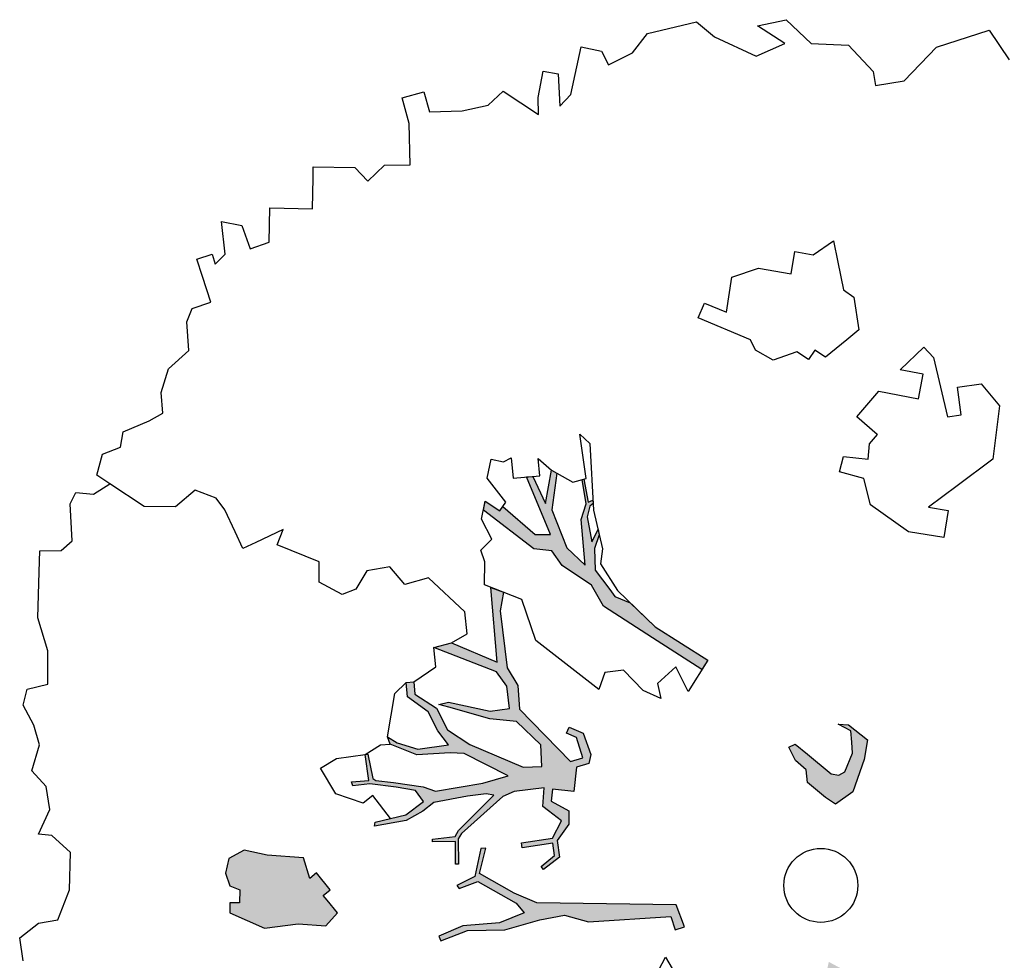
# Model space of a CAD drawing. Header units: feet. Extents: x 1377751 to 1381179, y 448542 to 452320.
# Tile 121 of 205: x 1377829 to 1377842, y 449808 to 449821. Entities that reach past the tile are written whole.
import ezdxf

# ---------------------------------------------------------------- set-up
doc = ezdxf.new("R2010")
doc.units = ezdxf.units.FT
doc.header["$MEASUREMENT"] = 0
doc.layers.add('MA- HONEY LOCUST TREE', color=3, linetype='Continuous')
doc.layers.add('VG_P_Cells', color=3, linetype='Continuous')

# ---------------------------------------------------------------- blocks, each defined once
blk = doc.blocks.new('HONEY LOCUST')
at = {"layer": 'MA- HONEY LOCUST TREE'}
h = blk.add_hatch(color=256, dxfattribs=at)
h.dxf.hatch_style = 1
edge = h.paths.add_edge_path()
edge.add_line((-0.074, -1.867), (-0.35, -3.729))
edge.add_line((-0.35, -3.729), (-0.52, -4.017))
edge.add_line((-0.52, -4.017), (-0.848, -4.448))
edge.add_line((-0.848, -4.448), (-1.173, -4.317))
edge.add_line((-1.173, -4.317), (-1.18, -4.383))
edge.add_line((-1.18, -4.383), (-0.814, -4.514))
edge.add_line((-0.814, -4.514), (-0.728, -4.771))
edge.add_line((-0.728, -4.771), (-0.682, -4.746))
edge.add_line((-0.682, -4.746), (-0.744, -4.483))
edge.add_line((-0.744, -4.483), (-0.385, -4.008))
edge.add_line((-0.385, -4.008), (-0.24, -3.918))
edge.add_line((-0.24, -3.918), (-0.149, -4.267))
edge.add_line((-0.149, -4.267), (-0.175, -4.763))
edge.add_line((-0.175, -4.763), (-0.08, -5.104))
edge.add_line((-0.08, -5.104), (-0.016, -5.084))
edge.add_line((-0.016, -5.084), (-0.105, -4.708))
edge.add_line((-0.105, -4.708), (-0.049, -4.207))
edge.add_line((-0.049, -4.207), (-0.118, -3.719))
edge.add_line((-0.118, -3.719), (-0.135, -3.383))
edge.add_line((-0.135, -3.383), (-0.006, -3.071))
edge.add_line((-0.006, -3.071), (0.071, -1.959))
edge.add_line((0.071, -1.959), (0.257, -1.927))
edge.add_line((0.257, -1.927), (0.234, -1.797))
edge.add_line((0.234, -1.797), (-0.074, -1.867))
edge = h.paths.add_edge_path()
edge.add_line((-4.328, -3.7), (-3.551, -3.71))
edge.add_line((-3.551, -3.71), (-3.297, -3.598))
edge.add_line((-3.297, -3.598), (-2.977, -3.617))
edge.add_line((-2.977, -3.617), (-2.183, -3.028))
edge.add_line((-2.183, -3.028), (-2.214, -2.855))
edge.add_line((-2.214, -2.855), (-2.496, -2.906))
edge.add_line((-2.496, -2.906), (-2.571, -3.031))
edge.add_line((-2.571, -3.031), (-2.647, -2.986))
edge.add_line((-2.647, -2.986), (-2.54, -2.806))
edge.add_line((-2.54, -2.806), (-2.242, -2.743))
edge.add_line((-2.242, -2.743), (-2.126, -2.787))
edge.add_line((-2.126, -2.787), (-2.098, -2.955))
edge.add_line((-2.098, -2.955), (-1.777, -3.035))
edge.add_line((-1.777, -3.035), (-1.847, -3.317))
edge.add_line((-1.847, -3.317), (-1.688, -3.357))
edge.add_line((-1.688, -3.357), (-1.528, -3.136))
edge.add_line((-1.528, -3.136), (-1.348, -3.16))
edge.add_line((-1.348, -3.16), (-1.152, -3.348))
edge.add_line((-1.152, -3.348), (-0.923, -3.344))
edge.add_line((-0.923, -3.344), (-0.787, -3.584))
edge.add_line((-0.787, -3.584), (-0.831, -3.609))
edge.add_line((-0.831, -3.609), (-0.953, -3.41))
edge.add_line((-0.953, -3.41), (-1.121, -3.412))
edge.add_line((-1.121, -3.412), (-1.115, -3.828))
edge.add_line((-1.115, -3.828), (-1.184, -3.829))
edge.add_line((-1.184, -3.829), (-1.19, -3.407))
edge.add_line((-1.19, -3.407), (-1.407, -3.252))
edge.add_line((-1.407, -3.252), (-1.565, -3.412))
edge.add_line((-1.565, -3.412), (-1.631, -3.479))
edge.add_line((-1.631, -3.479), (-1.881, -3.427))
edge.add_line((-1.881, -3.427), (-1.882, -3.834))
edge.add_line((-1.882, -3.834), (-1.836, -3.995))
edge.add_line((-1.836, -3.995), (-1.416, -4.617))
edge.add_line((-1.416, -4.617), (-1.35, -4.671))
edge.add_line((-1.35, -4.671), (-1.012, -4.713))
edge.add_line((-1.012, -4.713), (-1.017, -4.75))
edge.add_line((-1.017, -4.75), (-1.318, -4.712))
edge.add_line((-1.318, -4.712), (-1.357, -5.022))
edge.add_line((-1.357, -5.022), (-1.393, -5.017))
edge.add_line((-1.393, -5.017), (-1.385, -4.708))
edge.add_line((-1.385, -4.708), (-1.459, -4.653))
edge.add_line((-1.459, -4.653), (-1.871, -4.116))
edge.add_line((-1.871, -4.116), (-1.902, -4.214))
edge.add_line((-1.902, -4.214), (-1.907, -4.471))
edge.add_line((-1.907, -4.471), (-1.881, -4.93))
edge.add_line((-1.881, -4.93), (-1.783, -5.095))
edge.add_line((-1.783, -5.095), (-1.689, -5.337))
edge.add_line((-1.689, -5.337), (-1.67, -5.769))
edge.add_line((-1.67, -5.769), (-1.722, -5.754))
edge.add_line((-1.722, -5.754), (-1.767, -5.331))
edge.add_line((-1.767, -5.331), (-1.911, -5.069))
edge.add_line((-1.911, -5.069), (-2.073, -5.157))
edge.add_line((-2.073, -5.157), (-2.153, -5.409))
edge.add_line((-2.153, -5.409), (-2.243, -5.757))
edge.add_line((-2.243, -5.757), (-2.246, -5.987))
edge.add_line((-2.246, -5.987), (-2.304, -5.997))
edge.add_line((-2.304, -5.997), (-2.291, -5.762))
edge.add_line((-2.291, -5.762), (-2.646, -5.766))
edge.add_line((-2.646, -5.766), (-2.646, -5.729))
edge.add_line((-2.646, -5.729), (-2.311, -5.706))
edge.add_line((-2.311, -5.706), (-2.278, -5.67))
edge.add_line((-2.278, -5.67), (-2.222, -5.437))
edge.add_line((-2.222, -5.437), (-2.11, -5.047))
edge.add_line((-2.11, -5.047), (-2.029, -4.89))
edge.add_line((-2.029, -4.89), (-2.051, -4.242))
edge.add_line((-2.051, -4.242), (-2.105, -3.886))
edge.add_line((-2.105, -3.886), (-2.483, -4.439))
edge.add_line((-2.483, -4.439), (-2.516, -4.623))
edge.add_line((-2.516, -4.623), (-2.551, -5.076))
edge.add_line((-2.551, -5.076), (-2.74, -5.411))
edge.add_line((-2.74, -5.411), (-2.844, -5.435))
edge.add_line((-2.844, -5.435), (-2.746, -5.315))
edge.add_line((-2.746, -5.315), (-2.623, -5.049))
edge.add_line((-2.623, -5.049), (-2.627, -4.631))
edge.add_line((-2.627, -4.631), (-2.831, -4.752))
edge.add_line((-2.831, -4.752), (-3.106, -4.845))
edge.add_line((-3.106, -4.845), (-3.342, -5.097))
edge.add_line((-3.342, -5.097), (-3.537, -5.09))
edge.add_line((-3.537, -5.09), (-3.533, -4.986))
edge.add_line((-3.533, -4.986), (-3.365, -4.992))
edge.add_line((-3.365, -4.992), (-3.139, -4.727))
edge.add_line((-3.139, -4.727), (-2.828, -4.621))
edge.add_line((-2.828, -4.621), (-2.591, -4.346))
edge.add_line((-2.591, -4.346), (-2.192, -3.672))
edge.add_line((-2.192, -3.672), (-2.171, -3.422))
edge.add_line((-2.171, -3.422), (-2.463, -3.397))
edge.add_line((-2.463, -3.397), (-2.819, -3.681))
edge.add_line((-2.819, -3.681), (-2.901, -4.03))
edge.add_line((-2.901, -4.03), (-3.13, -4.562))
edge.add_line((-3.13, -4.562), (-3.184, -4.688))
edge.add_line((-3.184, -4.688), (-3.2, -4.558))
edge.add_line((-3.2, -4.558), (-3.004, -4.012))
edge.add_line((-3.004, -4.012), (-3.004, -3.748))
edge.add_line((-3.004, -3.748), (-3.308, -3.748))
edge.add_line((-3.308, -3.748), (-3.52, -3.86))
edge.add_line((-3.52, -3.86), (-3.955, -4.657))
edge.add_line((-3.955, -4.657), (-3.989, -4.411))
edge.add_line((-3.989, -4.411), (-3.646, -3.834))
edge.add_line((-3.646, -3.834), (-4.66, -3.783))
edge.add_line((-4.66, -3.783), (-4.574, -3.625))
edge.add_line((-4.574, -3.625), (-4.328, -3.7))
edge = h.paths.add_edge_path()
edge.add_line((-2.206, 0.627), (-2.178, 0.765))
edge.add_line((-2.178, 0.765), (-1.943, 0.991))
edge.add_line((-1.943, 0.991), (-1.689, 0.913))
edge.add_line((-1.689, 0.913), (-1.273, 0.7))
edge.add_line((-1.273, 0.7), (-1.139, 0.447))
edge.add_line((-1.139, 0.447), (-1.246, 0.324))
edge.add_line((-1.246, 0.324), (-1.482, 0.112))
edge.add_line((-1.482, 0.112), (-1.654, 0.117))
edge.add_line((-1.654, 0.117), (-1.798, -0.009))
edge.add_line((-1.798, -0.009), (-1.988, -0.074))
edge.add_line((-1.988, -0.074), (-2.018, 0.014))
edge.add_line((-2.018, 0.014), (-1.858, 0.163))
edge.add_line((-1.858, 0.163), (-1.555, 0.445))
edge.add_line((-1.555, 0.445), (-1.524, 0.546))
edge.add_line((-1.524, 0.546), (-1.556, 0.63))
edge.add_line((-1.556, 0.63), (-1.794, 0.766))
edge.add_line((-1.794, 0.766), (-1.942, 0.775))
edge.add_line((-1.942, 0.775), (-2.093, 0.784))
edge.add_line((-2.093, 0.784), (-2.206, 0.627))
edge = h.paths.add_edge_path()
edge.add_line((0.961, 0.076), (1.125, 0.303))
edge.add_line((1.125, 0.303), (1.497, 0.09))
edge.add_line((1.497, 0.09), (1.752, -0.111))
edge.add_line((1.752, -0.111), (1.752, -0.274))
edge.add_line((1.752, -0.274), (1.499, -0.274))
edge.add_line((1.499, -0.274), (1.304, -0.064))
edge.add_line((1.304, -0.064), (1.344, -0.301))
edge.add_line((1.344, -0.301), (1.259, -0.347))
edge.add_line((1.259, -0.347), (1.202, -0.012))
edge.add_line((1.202, -0.012), (0.961, 0.076))
edge = h.paths.add_edge_path()
edge.add_line((2.601, 0.256), (2.739, 0.373))
edge.add_line((2.739, 0.373), (3.255, 0.433))
edge.add_line((3.255, 0.433), (3.502, 0.411))
edge.add_line((3.502, 0.411), (3.621, 0.45))
edge.add_line((3.621, 0.45), (3.589, 0.503))
edge.add_line((3.589, 0.503), (3.492, 0.445))
edge.add_line((3.492, 0.445), (3.305, 0.476))
edge.add_line((3.305, 0.476), (3.362, 0.57))
edge.add_line((3.362, 0.57), (3.752, 0.703))
edge.add_line((3.752, 0.703), (3.96, 0.827))
edge.add_line((3.96, 0.827), (4.041, 0.843))
edge.add_line((4.041, 0.843), (3.91, 0.86))
edge.add_line((3.91, 0.86), (3.555, 0.73))
edge.add_line((3.555, 0.73), (3.297, 0.667))
edge.add_line((3.297, 0.667), (3.116, 0.622))
edge.add_line((3.116, 0.622), (2.76, 0.581))
edge.add_line((2.76, 0.581), (2.601, 0.256))
edge = h.paths.add_edge_path()
edge.add_line((-1.204, 3.024), (-1.081, 3.28))
edge.add_line((-1.081, 3.28), (-1.122, 4.089))
edge.add_line((-1.122, 4.089), (-1.614, 4.744))
edge.add_line((-1.614, 4.744), (-2.16, 4.886))
edge.add_line((-2.16, 4.886), (-2.151, 4.976))
edge.add_line((-2.151, 4.976), (-2.008, 4.962))
edge.add_line((-2.008, 4.962), (-1.855, 4.901))
edge.add_line((-1.855, 4.901), (-1.66, 4.86))
edge.add_line((-1.66, 4.86), (-1.606, 4.881))
edge.add_line((-1.606, 4.881), (-1.494, 4.788))
edge.add_line((-1.494, 4.788), (-1.44, 4.69))
edge.add_line((-1.44, 4.69), (-1.215, 4.489))
edge.add_line((-1.215, 4.489), (-1.237, 4.87))
edge.add_line((-1.237, 4.87), (-1.178, 5.189))
edge.add_line((-1.178, 5.189), (-1.09, 5.173))
edge.add_line((-1.09, 5.173), (-1.082, 4.487))
edge.add_line((-1.082, 4.487), (-0.883, 4.082))
edge.add_line((-0.883, 4.082), (-0.864, 3.491))
edge.add_line((-0.864, 3.491), (-0.771, 3.242))
edge.add_line((-0.771, 3.242), (-0.595, 3.213))
edge.add_line((-0.595, 3.213), (-0.462, 3.482))
edge.add_line((-0.462, 3.482), (-0.372, 4.13))
edge.add_line((-0.372, 4.13), (-0.498, 4.612))
edge.add_line((-0.498, 4.612), (-0.463, 4.56))
edge.add_line((-0.463, 4.56), (-0.198, 4.737))
edge.add_line((-0.198, 4.737), (-0.041, 5.026))
edge.add_line((-0.041, 5.026), (0.016, 4.995))
edge.add_line((0.016, 4.995), (-0.208, 4.582))
edge.add_line((-0.208, 4.582), (-0.259, 4.383))
edge.add_line((-0.259, 4.383), (-0.196, 4.041))
edge.add_line((-0.196, 4.041), (-0.202, 3.561))
edge.add_line((-0.202, 3.561), (-0.277, 3.424))
edge.add_line((-0.277, 3.424), (-0.342, 3.024))
edge.add_line((-0.342, 3.024), (-0.477, 2.88))
edge.add_line((-0.477, 2.88), (-0.989, 3.103))
edge.add_line((-0.989, 3.103), (-1.204, 3.024))
edge = h.paths.add_edge_path()
edge.add_line((-3.183, -1.103), (-3.697, -1.708))
edge.add_line((-3.697, -1.708), (-4.208, -2.309))
edge.add_line((-4.208, -2.309), (-4.508, -2.432))
edge.add_line((-4.508, -2.432), (-4.824, -2.791))
edge.add_line((-4.824, -2.791), (-5.042, -2.903))
edge.add_line((-5.042, -2.903), (-5.101, -3.141))
edge.add_line((-5.101, -3.141), (-5.708, -3.746))
edge.add_line((-5.708, -3.746), (-5.824, -3.705))
edge.add_line((-5.824, -3.705), (-5.667, -3.526))
edge.add_line((-5.667, -3.526), (-5.72, -3.479))
edge.add_line((-5.72, -3.479), (-5.29, -3.097))
edge.add_line((-5.29, -3.097), (-5.263, -2.889))
edge.add_line((-5.263, -2.889), (-6.076, -3.109))
edge.add_line((-6.076, -3.109), (-6.072, -3.022))
edge.add_line((-6.072, -3.022), (-5.684, -2.901))
edge.add_line((-5.684, -2.901), (-6.12, -2.76))
edge.add_line((-6.12, -2.76), (-6.071, -2.695))
edge.add_line((-6.071, -2.695), (-5.592, -2.828))
edge.add_line((-5.592, -2.828), (-5.056, -2.696))
edge.add_line((-5.056, -2.696), (-4.789, -2.481))
edge.add_line((-4.789, -2.481), (-5.409, -2.452))
edge.add_line((-5.409, -2.452), (-5.608, -2.357))
edge.add_line((-5.608, -2.357), (-5.941, -2.366))
edge.add_line((-5.941, -2.366), (-5.944, -2.344))
edge.add_line((-5.944, -2.344), (-5.626, -2.33))
edge.add_line((-5.626, -2.33), (-5.647, -2.26))
edge.add_line((-5.647, -2.26), (-5.601, -2.264))
edge.add_line((-5.601, -2.264), (-5.571, -2.313))
edge.add_line((-5.571, -2.313), (-5.433, -2.367))
edge.add_line((-5.433, -2.367), (-5.09, -2.348))
edge.add_line((-5.09, -2.348), (-5.243, -2.244))
edge.add_line((-5.243, -2.244), (-5.172, -2.237))
edge.add_line((-5.172, -2.237), (-4.995, -2.325))
edge.add_line((-4.995, -2.325), (-4.706, -2.353))
edge.add_line((-4.706, -2.353), (-4.42, -2.191))
edge.add_line((-4.42, -2.191), (-4.318, -2.138))
edge.add_line((-4.318, -2.138), (-4.203, -1.943))
edge.add_line((-4.203, -1.943), (-3.837, -1.654))
edge.add_line((-3.837, -1.654), (-3.298, -1.008))
edge.add_line((-3.298, -1.008), (-3.183, -1.103))
h = blk.add_hatch(color=256, dxfattribs=at)
edge = h.paths.add_edge_path()
edge.add_line((-0.575, -6.422), (-0.761, -6.537))
edge.add_line((-0.761, -6.537), (-0.831, -6.58))
edge.add_line((-0.831, -6.58), (-0.896, -6.476))
edge.add_line((-0.896, -6.476), (-1.146, -6.631))
edge.add_line((-1.146, -6.631), (-1.084, -6.731))
edge.add_line((-1.084, -6.731), (-1.373, -6.777))
edge.add_line((-1.373, -6.777), (-1.474, -7.258))
edge.add_line((-1.474, -7.258), (-1.58, -7.558))
edge.add_line((-1.58, -7.558), (-1.497, -7.777))
edge.add_line((-1.497, -7.777), (-1.305, -7.848))
edge.add_line((-1.305, -7.848), (-1.13, -7.816))
edge.add_line((-1.13, -7.816), (-1.058, -7.689))
edge.add_line((-1.058, -7.689), (-0.883, -7.717))
edge.add_line((-0.883, -7.717), (-0.902, -7.843))
edge.add_line((-0.902, -7.843), (-0.768, -7.864))
edge.add_line((-0.768, -7.864), (-0.498, -7.426))
edge.add_line((-0.498, -7.426), (-0.498, -6.965))
edge.add_line((-0.498, -6.965), (-0.421, -6.598))
edge.add_line((-0.421, -6.598), (-0.575, -6.422))
for p, q in [((-11.233, 3.889, 17.496), (-10.802, 4.104, 17.496)), ((-11.099, 3.151, 17.496), (-11.233, 3.889, 17.496)), ((-6.509, 3.152, 17.496), (-6.182, 3.355, 17.496)), ((-6.182, 3.355, 17.496), (-5.482, 3.173, 17.496)), ((-10.71, 2.659, 17.496), (-11.099, 3.151, 17.496)), ((-6.507, 2.826, 17.496), (-6.509, 3.152, 17.496)), ((-5.482, 3.173, 17.496), (-5.188, 2.646, 17.496)), ((-6.132, 2.828, 17.496), (-6.507, 2.826, 17.496)), ((-6.13, 2.64, 17.496), (-6.132, 2.828, 17.496)), ((-10.697, 2.267, 17.496), (-10.71, 2.659, 17.496)), ((-7.103, 2.446, 17.496), (-6.95, 2.557, 17.496)), ((-6.95, 2.557, 17.496), (-6.13, 2.64, 17.496)), ((-5.188, 2.646, 17.496), (-4.951, 2.222, 17.496)), ((-6.844, 2.089, 17.496), (-7.103, 2.446, 17.496)), ((-4.951, 2.222, 17.496), (-4.873, 2.483, 17.496)), ((-4.873, 2.483, 17.496), (-4.518, 2.377, 17.496)), ((-10.889, 2.261, 17.496), (-10.697, 2.267, 17.496)), ((-6.743, 2.391, 17.496), (-6.844, 2.089, 17.496)), ((-6.422, 2.284, 17.496), (-6.743, 2.391, 17.496)), ((-6.595, 1.768, 17.496), (-6.422, 2.284, 17.496)), ((-4.518, 2.377, 17.496), (-4.659, 1.91, 17.496)), ((-11.284, 1.978, 17.496), (-10.889, 2.261, 17.496)), ((-11.376, 1.48, 17.496), (-11.284, 1.978, 17.496)), ((-4.659, 1.91, 17.496), (-5.086, 1.449, 17.496)), ((-6.293, 1.426, 17.496), (-6.595, 1.768, 17.496)), ((-8.017, 1.473, 17.496), (-7.899, 1.599, 17.496)), ((-7.899, 1.599, 17.496), (-7.453, 1.609, 17.496)), ((-7.453, 1.609, 17.496), (-7.342, 1.427, 17.496)), ((-6.017, 1.668, 17.496), (-6.293, 1.426, 17.496)), ((-6.016, 1.669, 17.496), (-6.017, 1.668, 17.496)), ((-5.908, 1.547, 17.496), (-6.016, 1.669, 17.496)), ((-11.737, 1.188, 17.496), (-11.376, 1.48, 17.496)), ((-8.395, 1.447, 17.496), (-8.017, 1.473, 17.496)), ((-5.705, 1.5, 17.496), (-5.908, 1.547, 17.496)), ((-5.781, 1.177, 17.496), (-5.705, 1.5, 17.496)), ((-8.689, 1.427, 17.496), (-8.395, 1.447, 17.496)), ((-8.541, 1.129, 17.496), (-8.689, 1.427, 17.496)), ((-7.342, 1.427, 17.496), (-7.148, 1.11, 17.496)), ((-5.452, 1.408, 17.496), (-5.584, 1.094, 17.496)), ((-5.086, 1.449, 17.496), (-5.452, 1.408, 17.496)), ((-11.707, 0.793, 17.496), (-11.737, 1.188, 17.496)), ((-11.423, 1.128, 17.496), (-11.707, 0.793, 17.496)), ((-11.301, 0.722, 17.496), (-11.423, 1.128, 17.496)), ((-8.615, 0.89, 17.496), (-8.541, 1.129, 17.496)), ((-7.148, 1.11, 17.496), (-7.261, 0.982, 17.496)), ((-5.584, 1.094, 17.496), (-5.781, 1.177, 17.496)), ((-7.261, 0.982, 17.496), (-7.145, 0.88, 17.496)), ((-2.178, 0.765, 17.496), (-1.943, 0.991, 17.496)), ((-1.943, 0.991, 17.496), (-1.689, 0.913, 17.496)), ((-8.324, 0.799, 17.496), (-8.615, 0.89, 17.496)), ((-8.456, 0.374, 17.496), (-8.324, 0.799, 17.496)), ((-7.145, 0.88, 17.496), (-7.271, 0.736, 17.496)), ((-1.689, 0.913, 17.496), (-1.273, 0.7, 17.496)), ((-11.636, 0.196, 17.496), (-11.301, 0.722, 17.496)), ((-7.271, 0.736, 17.496), (-7.2, 0.405, 17.496)), ((-2.093, 0.784, 17.496), (-2.206, 0.627, 17.496)), ((-2.206, 0.627, 17.496), (-2.178, 0.765, 17.496)), ((-1.942, 0.775, 17.496), (-2.093, 0.784, 17.496)), ((-1.794, 0.766, 17.496), (-1.942, 0.775, 17.496)), ((-1.556, 0.63, 17.496), (-1.794, 0.766, 17.496)), ((-1.273, 0.7, 17.496), (-1.139, 0.447, 17.496)), ((-1.524, 0.546, 17.496), (-1.556, 0.63, 17.496)), ((-1.555, 0.445, 17.496), (-1.524, 0.546, 17.496)), ((-7.2, 0.405, 17.496), (-7.366, 0.188, 17.496)), ((-1.858, 0.163, 17.496), (-1.555, 0.445, 17.496)), ((-1.139, 0.447, 17.496), (-1.246, 0.324, 17.496)), ((-8.385, 0, 17.496), (-8.456, 0.374, 17.496)), ((-1.246, 0.324, 17.496), (-1.482, 0.112, 17.496)), ((-11.869, -0.017, 17.496), (-11.636, 0.196, 17.496)), ((-7.511, 0.139, 17.496), (-7.899, -0.523, 17.496)), ((-7.366, 0.188, 17.496), (-7.511, 0.139, 17.496)), ((-2.018, 0.014, 17.496), (-1.858, 0.163, 17.496)), ((-7.925, -0.134, 17.496), (-8.385, 0, 17.496)), ((-1.988, -0.074, 17.496), (-2.018, 0.014, 17.496)), ((-1.654, 0.117, 17.496), (-1.798, -0.009, 17.496)), ((-1.482, 0.112, 17.496), (-1.654, 0.117, 17.496)), ((-11.798, -0.695, 17.496), (-11.869, -0.017, 17.496)), ((-1.798, -0.009, 17.496), (-1.988, -0.074, 17.496)), ((-8.088, -0.413, 17.496), (-7.925, -0.134, 17.496)), ((-7.899, -0.523, 17.496), (-8.088, -0.413, 17.496)), ((-11.569, -0.929, 17.496), (-11.798, -0.695, 17.496)), ((-11.448, -1.274, 17.496), (-11.569, -0.929, 17.496)), ((-3.837, -1.654, 17.496), (-3.298, -1.008, 17.496)), ((-3.837, -1.654, 17.496), (-3.298, -1.008, 17.496)), ((-3.298, -1.008, 17.496), (-2.911, -1.326, 17.496)), ((-3.298, -1.008, 17.496), (-3.183, -1.103, 17.496)), ((-3.183, -1.103, 17.496), (-3.697, -1.708, 17.496)), ((-3.183, -1.103, 17.496), (-3.183, -1.103, 17.496)), ((-11.644, -1.343, 17.496), (-11.448, -1.274, 17.496)), ((-2.911, -1.326, 17.496), (-3.264, -1.447, 17.496)), ((-11.739, -1.609, 17.496), (-11.644, -1.343, 17.496)), ((-3.264, -1.447, 17.496), (-3.074, -1.722, 17.496)), ((-11.119, -1.83, 17.496), (-11.739, -1.609, 17.496)), ((-4.391, -2.092, 17.496), (-3.837, -1.654, 17.496)), ((-3.697, -1.708, 17.496), (-4.208, -2.309, 17.496)), ((-4.203, -1.943, 17.496), (-3.837, -1.654, 17.496)), ((-3.074, -1.722, 17.496), (-2.868, -1.705, 17.496)), ((-2.868, -1.705, 17.496), (-3.006, -1.928, 17.496)), ((-10.985, -2.002, 17.496), (-11.119, -1.83, 17.496)), ((0.234, -1.797, 17.496), (-0.074, -1.867, 17.496)), ((0.257, -1.927, 17.496), (0.234, -1.797, 17.496)), ((-11.483, -2.162, 17.496), (-11.419, -1.966, 17.496)), ((-11.419, -1.966, 17.496), (-10.985, -2.002, 17.496)), ((-4.318, -2.138, 17.496), (-4.203, -1.943, 17.496)), ((-3.006, -1.928, 17.496), (-3.315, -2.152, 17.496)), ((-0.074, -1.867, 17.496), (-0.35, -3.729, 17.496)), ((-0.074, -1.867, 17.496), (-0.074, -1.867, 17.496)), ((-0.006, -3.071, 17.496), (0.071, -1.959, 17.496)), ((0.071, -1.959, 17.496), (0.257, -1.927, 17.496)), ((0.606, -2.104, 17.496), (0.932, -1.965, 17.496)), ((-4.778, -2.272, 17.496), (-4.391, -2.092, 17.496)), ((0.835, -2.266, 17.496), (0.606, -2.104, 17.496)), ((-11.136, -2.275, 17.496), (-11.483, -2.162, 17.496)), ((-6.553, -2.317, 17.496), (-6.411, -2.201, 17.496)), ((-6.411, -2.201, 17.496), (-5.509, -2.271, 17.496)), ((-5.626, -2.33, 17.496), (-5.647, -2.26, 17.496)), ((-5.647, -2.26, 17.496), (-5.601, -2.264, 17.496)), ((-5.509, -2.271, 17.496), (-4.978, -2.217, 17.496)), ((-5.243, -2.244, 17.496), (-5.172, -2.237, 17.496)), ((-5.09, -2.348, 17.496), (-5.243, -2.244, 17.496)), ((-5.172, -2.237, 17.496), (-4.995, -2.325, 17.496)), ((-4.978, -2.217, 17.496), (-4.778, -2.272, 17.496)), ((-4.706, -2.353, 17.496), (-4.42, -2.191, 17.496)), ((-4.42, -2.191, 17.496), (-4.318, -2.138, 17.496)), ((-3.315, -2.152, 17.496), (-3.315, -2.41, 17.496)), ((-11.285, -2.732, 17.496), (-10.908, -2.299, 17.496)), ((-10.908, -2.299, 17.496), (-11.136, -2.275, 17.496)), ((-5.949, -2.311, 17.496), (-6.553, -2.317, 17.496)), ((-5.922, -2.498, 17.496), (-5.949, -2.311, 17.496)), ((-5.944, -2.344, 17.496), (-5.626, -2.33, 17.496)), ((-5.941, -2.366, 17.496), (-5.944, -2.344, 17.496)), ((-5.608, -2.357, 17.496), (-5.941, -2.366, 17.496)), ((-5.409, -2.452, 17.496), (-5.608, -2.357, 17.496)), ((-5.601, -2.264, 17.496), (-5.571, -2.313, 17.496)), ((-5.571, -2.313, 17.496), (-5.433, -2.367, 17.496)), ((-5.433, -2.367, 17.496), (-5.09, -2.348, 17.496)), ((-4.995, -2.325, 17.496), (-4.706, -2.353, 17.496)), ((-4.208, -2.309, 17.496), (-4.508, -2.432, 17.496)), ((-6.12, -2.76, 17.496), (-5.922, -2.498, 17.496)), ((-4.789, -2.481, 17.496), (-5.409, -2.452, 17.496)), ((-5.056, -2.696, 17.496), (-4.789, -2.481, 17.496)), ((-4.508, -2.432, 17.496), (-4.824, -2.791, 17.496)), ((-3.1, -2.521, 17.496), (-3.866, -3.278, 17.496)), ((-3.315, -2.41, 17.496), (-3.1, -2.521, 17.496)), ((-11.126, -2.959, 17.496), (-11.285, -2.732, 17.496)), ((-6.302, -2.92, 17.496), (-6.12, -2.76, 17.496)), ((-6.12, -2.76, 17.496), (-6.071, -2.695, 17.496)), ((-5.684, -2.901, 17.496), (-6.12, -2.76, 17.496)), ((-6.071, -2.695, 17.496), (-5.592, -2.828, 17.496)), ((-5.592, -2.828, 17.496), (-5.056, -2.696, 17.496)), ((-4.824, -2.791, 17.496), (-5.042, -2.903, 17.496)), ((-2.54, -2.806, 17.496), (-2.242, -2.743, 17.496)), ((-2.242, -2.743, 17.496), (-2.126, -2.787, 17.496)), ((-2.126, -2.787, 17.496), (-2.098, -2.955, 17.496)), ((-6.069, -2.929, 17.496), (-6.302, -2.92, 17.496)), ((-5.263, -2.889, 17.496), (-6.076, -3.109, 17.496)), ((-6.072, -3.022, 17.496), (-5.684, -2.901, 17.496)), ((-5.29, -3.097, 17.496), (-5.263, -2.889, 17.496)), ((-5.042, -2.903, 17.496), (-5.101, -3.141, 17.496)), ((-2.647, -2.986, 17.496), (-2.54, -2.806, 17.496)), ((-2.496, -2.906, 17.496), (-2.571, -3.031, 17.496)), ((-2.214, -2.855, 17.496), (-2.496, -2.906, 17.496)), ((-2.183, -3.028, 17.496), (-2.214, -2.855, 17.496)), ((-11.095, -3.317, 17.496), (-11.126, -2.959, 17.496)), ((-6.083, -3.289, 17.496), (-6.069, -2.929, 17.496)), ((-6.076, -3.109, 17.496), (-6.072, -3.022, 17.496)), ((-2.977, -3.617, 17.496), (-2.183, -3.028, 17.496)), ((-2.571, -3.031, 17.496), (-2.647, -2.986, 17.496)), ((-2.098, -2.955, 17.496), (-1.777, -3.035, 17.496)), ((-1.777, -3.035, 17.496), (-1.847, -3.317, 17.496)), ((-5.72, -3.479, 17.496), (-5.29, -3.097, 17.496)), ((-5.101, -3.141, 17.496), (-5.708, -3.746, 17.496)), ((-1.688, -3.357, 17.496), (-1.528, -3.136, 17.496)), ((-1.528, -3.136, 17.496), (-1.348, -3.16, 17.496)), ((-1.348, -3.16, 17.496), (-1.152, -3.348, 17.496)), ((-0.135, -3.383, 17.496), (-0.006, -3.071, 17.496)), ((-11.142, -3.757, 17.496), (-11.095, -3.317, 17.496)), ((-6.321, -3.391, 17.496), (-6.361, -3.278, 17.496)), ((-6.361, -3.278, 17.496), (-6.083, -3.289, 17.496)), ((-3.866, -3.278, 17.496), (-4.444, -3.388, 17.496)), ((-1.847, -3.317, 17.496), (-1.688, -3.357, 17.496)), ((-1.407, -3.252, 17.496), (-1.565, -3.412, 17.496)), ((-1.19, -3.407, 17.496), (-1.407, -3.252, 17.496)), ((-6.376, -3.551, 17.496), (-6.321, -3.391, 17.496)), ((-5.774, -3.432, 17.496), (-6.128, -3.637, 17.496)), ((-5.667, -3.526, 17.496), (-5.774, -3.432, 17.496)), ((-4.444, -3.388, 17.496), (-4.703, -3.863, 17.496)), ((-2.463, -3.397, 17.496), (-2.819, -3.681, 17.496)), ((-2.171, -3.422, 17.496), (-2.463, -3.397, 17.496)), ((-2.192, -3.672, 17.496), (-2.171, -3.422, 17.496)), ((-1.881, -3.427, 17.496), (-1.882, -3.834, 17.496)), ((-1.631, -3.479, 17.496), (-1.881, -3.427, 17.496)), ((-1.565, -3.412, 17.496), (-1.631, -3.479, 17.496)), ((-1.184, -3.829, 17.496), (-1.19, -3.407, 17.496)), ((-1.152, -3.348, 17.496), (-0.923, -3.344, 17.496)), ((-0.953, -3.41, 17.496), (-1.121, -3.412, 17.496)), ((-1.121, -3.412, 17.496), (-1.115, -3.828, 17.496)), ((-0.831, -3.609, 17.496), (-0.953, -3.41, 17.496)), ((-0.923, -3.344, 17.496), (-0.787, -3.584, 17.496)), ((-0.118, -3.719, 17.496), (-0.135, -3.383, 17.496)), ((-6.128, -3.637, 17.496), (-6.376, -3.551, 17.496)), ((-5.824, -3.705, 17.496), (-5.667, -3.526, 17.496)), ((-5.824, -3.705, 17.496), (-5.667, -3.526, 17.496)), ((-5.667, -3.526, 17.496), (-5.72, -3.479, 17.496)), ((-0.787, -3.584, 17.496), (-0.831, -3.609, 17.496)), ((-5.592, -3.787, 17.496), (-5.824, -3.705, 17.496)), ((-5.708, -3.746, 17.496), (-5.824, -3.705, 17.496)), ((-5.303, -3.685, 17.496), (-5.592, -3.787, 17.496)), ((-5.178, -3.853, 17.496), (-5.303, -3.685, 17.496)), ((-4.66, -3.783, 17.496), (-4.574, -3.625, 17.496)), ((-4.574, -3.625, 17.496), (-4.328, -3.7, 17.496)), ((-4.328, -3.7, 17.496), (-3.551, -3.71, 17.496)), ((-4.328, -3.7, 17.496), (-4.328, -3.7, 17.496)), ((-3.551, -3.71, 17.496), (-3.297, -3.598, 17.496)), ((-3.297, -3.598, 17.496), (-2.977, -3.617, 17.496)), ((-2.819, -3.681, 17.496), (-2.901, -4.03, 17.496)), ((-2.591, -4.346, 17.496), (-2.192, -3.672, 17.496)), ((-0.049, -4.207, 17.496), (-0.118, -3.719, 17.496)), ((-11.418, -3.795, 17.496), (-11.142, -3.757, 17.496)), ((-11.377, -4.098, 17.496), (-11.418, -3.795, 17.496)), ((-5.015, -3.82, 17.496), (-5.178, -3.853, 17.496)), ((-4.703, -3.863, 17.496), (-5.015, -3.82, 17.496)), ((-3.646, -3.834, 17.496), (-4.66, -3.783, 17.496)), ((-3.989, -4.411, 17.496), (-3.646, -3.834, 17.496)), ((-3.308, -3.748, 17.496), (-3.52, -3.86, 17.496)), ((-3.004, -3.748, 17.496), (-3.308, -3.748, 17.496)), ((-3.004, -4.012, 17.496), (-3.004, -3.748, 17.496)), ((-1.882, -3.834, 17.496), (-1.836, -3.995, 17.496)), ((-1.115, -3.828, 17.496), (-1.184, -3.829, 17.496)), ((-0.35, -3.729, 17.496), (-0.52, -4.017, 17.496)), ((-3.52, -3.86, 17.496), (-3.955, -4.657, 17.496)), ((-2.105, -3.886, 17.496), (-2.483, -4.439, 17.496)), ((-2.051, -4.242, 17.496), (-2.105, -3.886, 17.496)), ((-0.385, -4.008, 17.496), (-0.24, -3.918, 17.496)), ((-0.24, -3.918, 17.496), (-0.149, -4.267, 17.496)), ((-11.018, -4.049, 17.496), (-11.377, -4.098, 17.496)), ((-10.466, -4.11, 17.496), (-11.018, -4.049, 17.496)), ((-10.504, -4.455, 17.496), (-10.466, -4.11, 17.496)), ((-3.2, -4.558, 17.496), (-3.004, -4.012, 17.496)), ((-2.901, -4.03, 17.496), (-3.13, -4.562, 17.496)), ((-1.871, -4.116, 17.496), (-1.902, -4.214, 17.496)), ((-1.459, -4.653, 17.496), (-1.871, -4.116, 17.496)), ((-1.836, -3.995, 17.496), (-1.416, -4.617, 17.496)), ((-0.52, -4.017, 17.496), (-0.848, -4.448, 17.496)), ((-0.744, -4.483, 17.496), (-0.385, -4.008, 17.496)), ((-4.379, -4.175, 17.496), (-4.898, -4.603, 17.496)), ((-4.078, -4.184, 17.496), (-4.379, -4.175, 17.496)), ((-3.989, -4.411, 17.496), (-4.078, -4.184, 17.496)), ((-2.029, -4.89, 17.496), (-2.051, -4.242, 17.496)), ((-1.902, -4.214, 17.496), (-1.907, -4.471, 17.496)), ((-0.105, -4.708, 17.496), (-0.049, -4.207, 17.496)), ((-2.828, -4.621, 17.496), (-2.591, -4.346, 17.496)), ((-1.173, -4.317, 17.496), (-1.18, -4.383, 17.496)), ((-1.18, -4.383, 17.496), (-0.814, -4.514, 17.496)), ((-0.848, -4.448, 17.496), (-1.173, -4.317, 17.496)), ((-0.149, -4.267, 17.496), (-0.175, -4.763, 17.496)), ((-10.321, -4.707, 17.496), (-10.504, -4.455, 17.496)), ((-3.955, -4.657, 17.496), (-3.989, -4.411, 17.496)), ((-3.955, -4.657, 17.496), (-3.989, -4.411, 17.496)), ((-2.483, -4.439, 17.496), (-2.516, -4.623, 17.496)), ((-1.907, -4.471, 17.496), (-1.881, -4.93, 17.496)), ((-0.814, -4.514, 17.496), (-0.728, -4.771, 17.496)), ((-0.682, -4.746, 17.496), (-0.744, -4.483, 17.496)), ((-4.898, -4.603, 17.496), (-4.854, -4.93, 17.496)), ((-3.692, -4.665, 17.496), (-3.955, -4.657, 17.496)), ((-3.184, -4.688, 17.496), (-3.2, -4.558, 17.496)), ((-3.13, -4.562, 17.496), (-3.184, -4.688, 17.496)), ((-3.139, -4.727, 17.496), (-2.828, -4.621, 17.496)), ((-2.627, -4.631, 17.496), (-2.831, -4.752, 17.496)), ((-2.623, -5.049, 17.496), (-2.627, -4.631, 17.496)), ((-2.516, -4.623, 17.496), (-2.551, -5.076, 17.496)), ((-1.385, -4.708, 17.496), (-1.459, -4.653, 17.496)), ((-1.416, -4.617, 17.496), (-1.35, -4.671, 17.496)), ((-10.528, -4.858, 17.496), (-10.321, -4.707, 17.496)), ((-3.533, -4.986, 17.496), (-3.692, -4.665, 17.496)), ((-3.365, -4.992, 17.496), (-3.139, -4.727, 17.496)), ((-2.831, -4.752, 17.496), (-3.106, -4.845, 17.496)), ((-1.393, -5.017, 17.496), (-1.385, -4.708, 17.496)), ((-1.318, -4.712, 17.496), (-1.357, -5.022, 17.496)), ((-1.35, -4.671, 17.496), (-1.012, -4.713, 17.496)), ((-1.017, -4.75, 17.496), (-1.318, -4.712, 17.496)), ((-1.012, -4.713, 17.496), (-1.017, -4.75, 17.496)), ((-0.728, -4.771, 17.496), (-0.682, -4.746, 17.496)), ((-0.175, -4.763, 17.496), (-0.08, -5.104, 17.496)), ((-0.016, -5.084, 17.496), (-0.105, -4.708, 17.496)), ((-10.613, -5.412, 17.496), (-10.528, -4.858, 17.496)), ((-3.106, -4.845, 17.496), (-3.342, -5.097, 17.496)), ((-2.11, -5.047, 17.496), (-2.029, -4.89, 17.496)), ((-4.854, -4.93, 17.496), (-5.115, -5.1, 17.496)), ((-3.537, -5.09, 17.496), (-3.533, -4.986, 17.496)), ((-3.537, -5.09, 17.496), (-3.533, -4.986, 17.496)), ((-3.533, -4.986, 17.496), (-3.365, -4.992, 17.496)), ((-2.746, -5.315, 17.496), (-2.623, -5.049, 17.496)), ((-2.222, -5.437, 17.496), (-2.11, -5.047, 17.496)), ((-1.881, -4.93, 17.496), (-1.783, -5.095, 17.496)), ((-1.357, -5.022, 17.496), (-1.393, -5.017, 17.496)), ((-5.115, -5.1, 17.496), (-5.104, -5.417, 17.496)), ((-3.342, -5.097, 17.496), (-3.537, -5.09, 17.496)), ((-3.411, -5.258, 17.496), (-3.537, -5.09, 17.496)), ((-2.551, -5.076, 17.496), (-2.74, -5.411, 17.496)), ((-2.073, -5.157, 17.496), (-2.153, -5.409, 17.496)), ((-1.911, -5.069, 17.496), (-2.073, -5.157, 17.496)), ((-1.767, -5.331, 17.496), (-1.911, -5.069, 17.496)), ((-1.783, -5.095, 17.496), (-1.689, -5.337, 17.496)), ((-0.08, -5.104, 17.496), (-0.016, -5.084, 17.496)), ((-2.844, -5.435, 17.496), (-3.411, -5.258, 17.496)), ((-2.844, -5.435, 17.496), (-2.746, -5.315, 17.496)), ((-10.464, -5.435, 17.496), (-10.613, -5.412, 17.496)), ((-10.051, -5.498, 17.496), (-10.464, -5.435, 17.496)), ((-5.104, -5.417, 17.496), (-4.877, -5.598, 17.496)), ((-2.74, -5.411, 17.496), (-2.844, -5.435, 17.496)), ((-2.74, -5.411, 17.496), (-2.844, -5.435, 17.496)), ((-2.748, -5.543, 17.496), (-2.74, -5.411, 17.496)), ((-2.278, -5.67, 17.496), (-2.222, -5.437, 17.496)), ((-2.153, -5.409, 17.496), (-2.243, -5.757, 17.496)), ((-1.722, -5.754, 17.496), (-1.767, -5.331, 17.496)), ((-1.689, -5.337, 17.496), (-1.67, -5.769, 17.496)), ((-10.139, -6.07, 17.496), (-10.051, -5.498, 17.496)), ((-2.646, -5.766, 17.496), (-2.748, -5.543, 17.496)), ((-1.745, -5.543, 17.496), (-2.081, -5.739, 17.496)), ((-4.877, -5.598, 17.496), (-4.832, -5.79, 17.496)), ((-2.646, -5.729, 17.496), (-2.311, -5.706, 17.496)), ((-2.311, -5.706, 17.496), (-2.278, -5.67, 17.496)), ((-4.832, -5.79, 17.496), (-5.036, -6.073, 17.496)), ((-2.646, -5.766, 17.496), (-2.646, -5.729, 17.496)), ((-2.291, -5.762, 17.496), (-2.646, -5.766, 17.496)), ((-2.645, -6.159, 17.496), (-2.646, -5.766, 17.496)), ((-2.304, -5.997, 17.496), (-2.291, -5.762, 17.496)), ((-2.243, -5.757, 17.496), (-2.246, -5.987, 17.496)), ((-2.081, -5.739, 17.496), (-1.998, -5.882, 17.496)), ((-1.67, -5.769, 17.496), (-1.722, -5.754, 17.496)), ((-2.246, -5.987, 17.496), (-2.304, -5.997, 17.496)), ((-1.998, -5.882, 17.496), (-2.173, -6.23, 17.496)), ((-9.68, -6.14, 17.496), (-10.139, -6.07, 17.496)), ((-5.308, -6.039, 17.496), (-5.613, -6.571, 17.496)), ((-5.036, -6.073, 17.496), (-5.308, -6.039, 17.496)), ((-9.624, -6.406, 17.496), (-9.68, -6.14, 17.496)), ((-2.544, -6.391, 17.496), (-2.645, -6.159, 17.496)), ((-2.173, -6.23, 17.496), (-2.544, -6.391, 17.496)), ((-10.041, -6.741, 17.496), (-9.951, -6.475, 17.496)), ((-9.951, -6.475, 17.496), (-9.624, -6.406, 17.496)), ((-5.613, -6.571, 17.496), (-5.804, -6.462, 17.496)), ((-5.804, -6.462, 17.496), (-5.681, -6.854, 17.496)), ((-0.896, -6.476, 17.496), (-1.146, -6.631, 17.496)), ((-0.831, -6.58, 17.496), (-0.896, -6.476, 17.496)), ((-0.575, -6.422, 17.496), (-0.761, -6.537, 17.496)), ((-0.421, -6.598, 17.496), (-0.575, -6.422, 17.496)), ((-1.146, -6.631, 17.496), (-1.084, -6.731, 17.496)), ((-0.761, -6.537, 17.496), (-0.831, -6.58, 17.496)), ((-0.498, -6.965, 17.496), (-0.421, -6.598, 17.496)), ((-9.597, -6.747, 17.496), (-10.041, -6.741, 17.496)), ((-9.483, -6.899, 17.496), (-9.597, -6.747, 17.496)), ((-1.373, -6.777, 17.496), (-1.474, -7.258, 17.496)), ((-1.084, -6.731, 17.496), (-1.373, -6.777, 17.496)), ((-9.621, -6.925, 17.496), (-9.483, -6.899, 17.496)), ((-5.681, -6.854, 17.496), (-5.624, -7.038, 17.496)), ((-9.581, -7.137, 17.496), (-9.621, -6.925, 17.496)), ((-8.98, -7.025, 17.496), (-9.341, -7.092, 17.496)), ((-8.93, -7.29, 17.496), (-8.98, -7.025, 17.496)), ((-5.624, -7.038, 17.496), (-5.861, -7.112, 17.496)), ((-0.498, -7.426, 17.496), (-0.498, -6.965, 17.496)), ((-9.341, -7.092, 17.496), (-9.581, -7.137, 17.496)), ((-5.861, -7.112, 17.496), (-6.176, -7.21, 17.496)), ((-8.759, -7.386, 17.496), (-8.93, -7.29, 17.496)), ((-6.347, -7.304, 17.496), (-6.489, -7.575, 17.496)), ((-6.176, -7.21, 17.496), (-6.347, -7.304, 17.496)), ((-1.474, -7.258, 17.496), (-1.58, -7.558, 17.496)), ((-8.371, -7.41, 17.496), (-8.759, -7.386, 17.496)), ((-8.165, -7.714, 17.496), (-8.371, -7.41, 17.496)), ((-0.768, -7.864, 17.496), (-0.498, -7.426, 17.496)), ((-6.489, -7.575, 17.496), (-6.304, -7.867, 17.496)), ((-1.58, -7.558, 17.496), (-1.497, -7.777, 17.496)), ((-7.861, -7.853, 17.496), (-8.165, -7.714, 17.496)), ((-1.13, -7.816, 17.496), (-1.058, -7.689, 17.496)), ((-1.058, -7.689, 17.496), (-0.883, -7.717, 17.496)), ((-0.883, -7.717, 17.496), (-0.902, -7.843, 17.496)), ((-7.582, -7.87, 17.496), (-7.861, -7.853, 17.496)), ((-1.497, -7.777, 17.496), (-1.305, -7.848, 17.496)), ((-1.305, -7.848, 17.496), (-1.13, -7.816, 17.496)), ((-0.902, -7.843, 17.496), (-0.768, -7.864, 17.496)), ((-7.502, -8.067, 17.496), (-7.582, -7.87, 17.496)), ((-6.304, -7.867, 17.496), (-6.361, -8.286, 17.496)), ((-7.4, -8.435, 17.496), (-7.502, -8.067, 17.496)), ((-6.361, -8.286, 17.496), (-6.727, -8.706, 17.496)), ((-7.201, -8.495, 17.496), (-7.4, -8.435, 17.496)), ((-7.14, -8.748, 17.496), (-7.201, -8.495, 17.496)), ((-6.869, -8.863, 17.496), (-7.14, -8.748, 17.496)), ((-6.727, -8.706, 17.496), (-6.869, -8.863, 17.496)), ((-6.619, -8.94, 17.496), (-6.727, -8.706, 17.496)), ((-6.673, -9.174, 17.496), (-6.619, -8.94, 17.496)), ((-6.529, -9.27, 17.496), (-6.673, -9.174, 17.496)), ((-6.031, -9.312, 17.496), (-6.529, -9.27, 17.496)), ((-5.923, -9.474, 17.496), (-6.031, -9.312, 17.496)), ((-5.957, -9.763, 17.496), (-5.923, -9.474, 17.496)), ((-5.677, -9.81, 17.496), (-5.957, -9.763, 17.496)), ((-5.062, -9.911, 17.496), (-5.677, -9.81, 17.496)), ((-4.602, -9.835, 17.496), (-5.062, -9.911, 17.496)), ((-4.154, -9.894, 17.496), (-4.602, -9.835, 17.496)), ((-4.124, -10.178, 17.496), (-4.154, -9.894, 17.496)), ((-1.861, -9.888, 17.496), (-2.121, -10.111, 17.496)), ((-1.359, -9.97, 17.496), (-1.861, -9.888, 17.496)), ((-0.98, -10.181, 17.496), (-1.359, -9.97, 17.496)), ((-3.356, -10.112, 17.496), (-3.631, -10.154, 17.496)), ((-3.022, -10.261, 17.496), (-3.356, -10.112, 17.496)), ((-2.789, -10.1, 17.496), (-3.022, -10.261, 17.496)), ((-2.473, -10.089, 17.496), (-2.789, -10.1, 17.496)), ((-2.162, -10.285, 17.496), (-2.473, -10.089, 17.496)), ((-2.121, -10.111, 17.496), (-2.162, -10.285, 17.496)), ((-3.918, -10.261, 17.496), (-4.124, -10.178, 17.496)), ((-3.631, -10.154, 17.496), (-3.918, -10.261, 17.496)), ((-0.968, -10.447, 17.496), (-0.98, -10.181, 17.496)), ((-0.805, -10.724, 17.496), (-0.968, -10.447, 17.496)), ((-0.494, -10.717, 17.496), (-0.805, -10.724, 17.496))]:
    blk.add_line(p, q, dxfattribs=at)
blk.add_circle((-0.078, 0.106), 0.5, dxfattribs=at)

msp = doc.modelspace()

# ---------------------------------------------------------------- block references
at = {"layer": 'VG_P_Cells', "rotation": 277.5930949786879}
msp.add_blockref('HONEY LOCUST', (1377839.258, 449809.239), dxfattribs=at)

doc.saveas('drawing.dxf')
